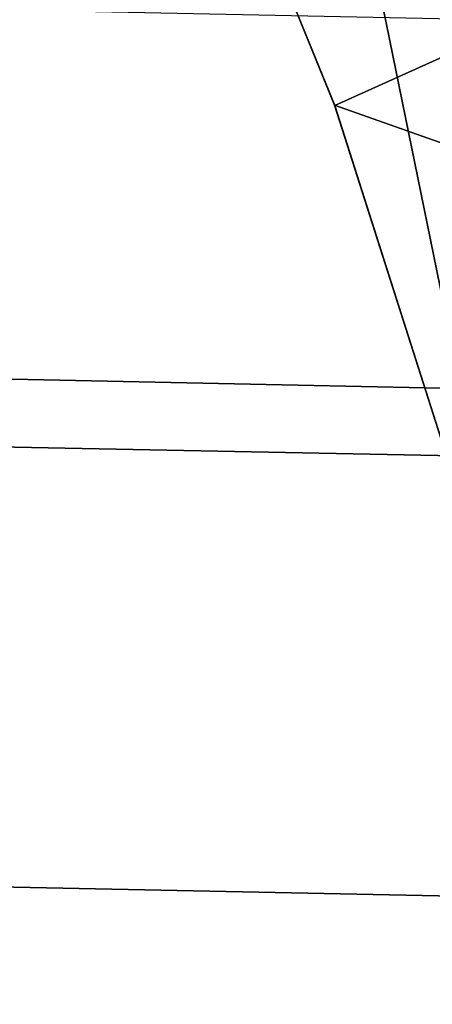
# Model space of a CAD drawing. Header units: metres. Extents: x -25 to 132, y -25 to 47.
# Tile 72 of 153: x 22.947 to 23.86, y 2.715 to 4.894. Entities that reach past the tile are written whole.
import ezdxf

# ---------------------------------------------------------------- set-up
doc = ezdxf.new("R2010")
doc.units = ezdxf.units.M
doc.layers.add('solid_12_061_031_XXX', color=7, linetype='CONTINUOUS')

msp = doc.modelspace()

# ---------------------------------------------------------------- linework, layer by layer
at = {"layer": 'solid_12_061_031_XXX'}
for points in [[(23.920631, 5.945462, 114.749756), (24.265482, 4.484967, 114.710068), (23.64394, 4.705345, 115.489639), (23.338923, 5.453965, 115.673569)], [(23.644993, 4.704146, 114.301292), (24.144161, 4.929064, 113.5177), (23.926107, 5.897254, 113.5177), (23.335129, 5.463652, 114.500961)], [(-23.789581, 5.857118), (24.006157, 4.894311), (24.183823, 3.923319), (-24.00618, 4.894193)], [(19.520662, 5.818537, 138.776947), (19.449606, 4.171854, 139.072693), (28.097706, 3.990195, 141.267746), (28.161058, 5.567864, 141.002716)], [(23.569775, 5.809067, 99.5), (23.961061, 3.894526, 99.5), (24.006155, 4.894315, 99.5)], [(23.961103, 3.894282, 100), (23.961061, 3.894526, 99.5), (23.569775, 5.809067, 99.5), (23.56982, 5.80886, 100)], [(23.56982, 5.80886, 100), (24.113699, 5.784334, 100), (24.493402, 3.876455, 100), (23.961103, 3.894282, 100)], [(23.644993, 4.704146, 114.301292), (23.335129, 5.463652, 114.500961), (23.338923, 5.453965, 115.673569), (23.64394, 4.705345, 115.489639)], [(23.644993, 4.704146, 114.301292), (23.889299, 3.936433, 114.154228), (24.323053, 3.952879, 113.5177), (24.144161, 4.929064, 113.5177)], [(-24.00618, 4.894193), (24.183823, 3.923319), (24.322199, 2.946259), (-24.18384, 3.923211)], [(24.265482, 4.484967, 114.710068), (24.272333, 4.450974, 114.709244), (23.885015, 3.949684, 115.353951), (23.64394, 4.705345, 115.489639)], [(23.889299, 3.936433, 114.154228), (23.644993, 4.704146, 114.301292), (23.64394, 4.705345, 115.489639), (23.885015, 3.949684, 115.353951)], [(19.449606, 4.171854, 139.072693), (19.402887, 2.509754, 139.270981), (28.056118, 2.399641, 141.445511), (28.097706, 3.990195, 141.267746)], [(-24.18384, 3.923211), (24.322199, 2.946259), (24.421051, 1.965267), (-24.322208, 2.946173)], [(-24.322208, 2.946173), (24.421051, 1.965267), (24.480299, 0.982497), (-24.421057, 1.965211)]]:
    msp.add_3dface(points, dxfattribs=at)

doc.saveas('drawing.dxf')
